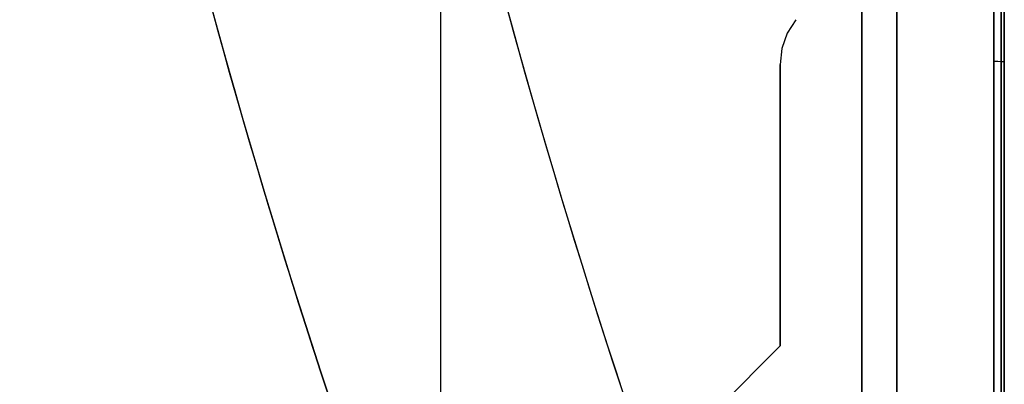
# Model space of a CAD drawing. Extents: x -64 to 57, y 4 to 161.
# Tile 65 of 256: x 29 to 57, y 28 to 38. Entities that reach past the tile are written whole.
import ezdxf

# ---------------------------------------------------------------- set-up
doc = ezdxf.new("R2010")
doc.units = 0
doc.layers.add('DEFAULT', color=7, linetype='CONTINUOUS')

msp = doc.modelspace()

# ---------------------------------------------------------------- linework, layer by layer
at = {"layer": 'DEFAULT', "color": 9}
for p, q in [((53.699, 22.87, 32.586), (53.699, 152.221, 32.586)), ((40.968, 146.784, 31.278), (40.968, 22.562, 31.278)), ((40.968, 142.986, 65.994), (40.968, 18.764, 65.994)), ((52.725, 18.965, 65.686), (52.725, 142.678, 65.686)), ((53.699, 142.678, 64.686), (53.699, 20.352, 64.686)), ((56.699, 141.68, 48.636), (56.699, 23.869, 48.636)), ((53.699, 139.881, 48.636), (53.699, 25.667, 48.636)), ((52.725, 42.877, 31.586), (52.725, 22.87, 31.586))]:
    msp.add_line(p, q, dxfattribs=at)
at = {"layer": 'DEFAULT', "color": 156}
for p, q in [((50.882, 38.021, 37.517), (50.644, 37.642, 37.517)), ((50.882, 38.021, 35.881), (50.644, 37.642, 35.881)), ((50.882, 38.021, 36.699), (50.644, 37.642, 36.699)), ((50.644, 37.642, 37.517), (50.496, 37.219, 37.517)), ((50.644, 37.642, 35.881), (50.496, 37.219, 35.881)), ((50.644, 37.642, 36.699), (50.496, 37.219, 36.699)), ((50.644, 37.642, 35.881), (50.644, 37.642, 37.517)), ((50.763, 37.831, 35.881), (50.763, 37.831, 37.517)), ((50.57, 37.43, 35.881), (50.57, 37.43, 37.517)), ((50.496, 37.219, 37.517), (50.446, 36.774, 37.517)), ((50.496, 37.219, 35.881), (50.446, 36.774, 35.881)), ((50.496, 37.219, 36.699), (50.446, 36.774, 36.699)), ((50.496, 37.219, 37.517), (50.496, 37.219, 35.881)), ((50.471, 36.997, 35.881), (50.471, 36.997, 37.517)), ((50.446, 36.774, 35.881), (50.446, 28.93, 35.881)), ((50.446, 36.774, 37.517), (50.446, 36.774, 35.881)), ((50.446, 28.93, 37.517), (50.446, 36.774, 37.517)), ((50.446, 28.93, 36.699), (50.446, 36.774, 36.699)), ((50.446, 32.852, 35.881), (50.446, 32.852, 37.517)), ((46.772, 25.256, 37.517), (50.446, 28.93, 37.517)), ((50.446, 28.93, 35.881), (46.772, 25.256, 35.881)), ((50.446, 28.93, 36.699), (46.772, 25.256, 36.699)), ((50.446, 28.93, 37.517), (50.446, 28.93, 35.881))]:
    msp.add_line(p, q, dxfattribs=at)
at = {"layer": 'DEFAULT', "color": 9, "extrusion": (0.026177, -2.29052e-15, 0.999657)}
msp.add_arc((94.635, -238.761, 67.044), 213.472, 98.23394, 112.31538, dxfattribs=at)
at = {"layer": 'DEFAULT', "color": 9, "extrusion": (3.66288e-10, -5.14332e-09, 1)}
msp.add_arc((240.565, 94.633, 68.661), 213.53, 188.23102, 202.29133, dxfattribs=at)
at = {"layer": 'DEFAULT', "color": 9, "extrusion": (1.10694e-08, -4.36241e-08, 1)}
msp.add_arc((240.565, 94.633, 28.611), 213.53, 188.23102, 200.24511, dxfattribs=at)
at = {"layer": 'DEFAULT', "color": 9, "extrusion": (-0.026177, 8.29413e-16, 0.999657)}
msp.add_arc((-94.635, 241.304, 30.195), 213.47, 278.23389, 289.74259, dxfattribs=at)
at = {"layer": 'DEFAULT', "color": 9}
msp.add_arc((240.565, 94.633, 67.301), 213.53, 188.23102, 202.30832, dxfattribs=at)
at = {"layer": 'DEFAULT', "color": 9, "extrusion": (9.09402e-07, 3.41859e-08, 1)}
msp.add_arc((248.814, 94.633, 28.827), 213.54, 188.23085, 200.3064, dxfattribs=at)
at = {"layer": 'DEFAULT', "color": 9, "extrusion": (-9.46201e-07, -4.23168e-08, 1)}
msp.add_arc((248.817, 94.633, 68.445), 213.543, 188.23083, 202.29063, dxfattribs=at)
at = {"layer": 'DEFAULT', "color": 9, "extrusion": (1, 1.91374e-10, -9.57646e-08)}
msp.add_arc((91.116, 7383.82, 56.407), 7315.92, 269.393176, 269.7881086, dxfattribs=at)
at = {"layer": 'DEFAULT', "color": 9, "extrusion": (1, -4.8795e-10, -6.82735e-08)}
msp.add_arc((91.117, 7383.819, 56.614), 7316.01, 269.3931703, 269.7881028, dxfattribs=at)
at = {"layer": 'DEFAULT', "color": 9, "extrusion": (1, -5.03556e-13, 3.64736e-15)}
msp.add_arc((90.779, 7336.768, 56.699), 7269.168, 269.3919, 269.7893885, dxfattribs=at)
at = {"layer": 'DEFAULT', "color": 9, "extrusion": (1, 5.89708e-11, -7.68847e-09)}
msp.add_arc((90.34, -7188.463, 56.407), 7217.833, 90.2424693, 90.6089129, dxfattribs=at)
at = {"layer": 'DEFAULT', "color": 9, "extrusion": (1, 3.59058e-11, -4.84707e-09)}
msp.add_arc((90.333, -7187.574, 56.614), 7217.035, 90.2429301, 90.6089281, dxfattribs=at)
at = {"layer": 'DEFAULT', "color": 9, "extrusion": (1, -4.59431e-15, 6.79546e-13)}
msp.add_arc((90.323, -7186.598, 56.699), 7216.268, 90.2439918, 90.6089359, dxfattribs=at)
at = {"layer": 'DEFAULT', "color": 9, "extrusion": (-3.03386e-10, 0.999973, 0.00736)}
msp.add_arc((-56.399, 29.2, 37.066), 0.3, 180, 268.5, dxfattribs=at)

doc.saveas('drawing.dxf')
